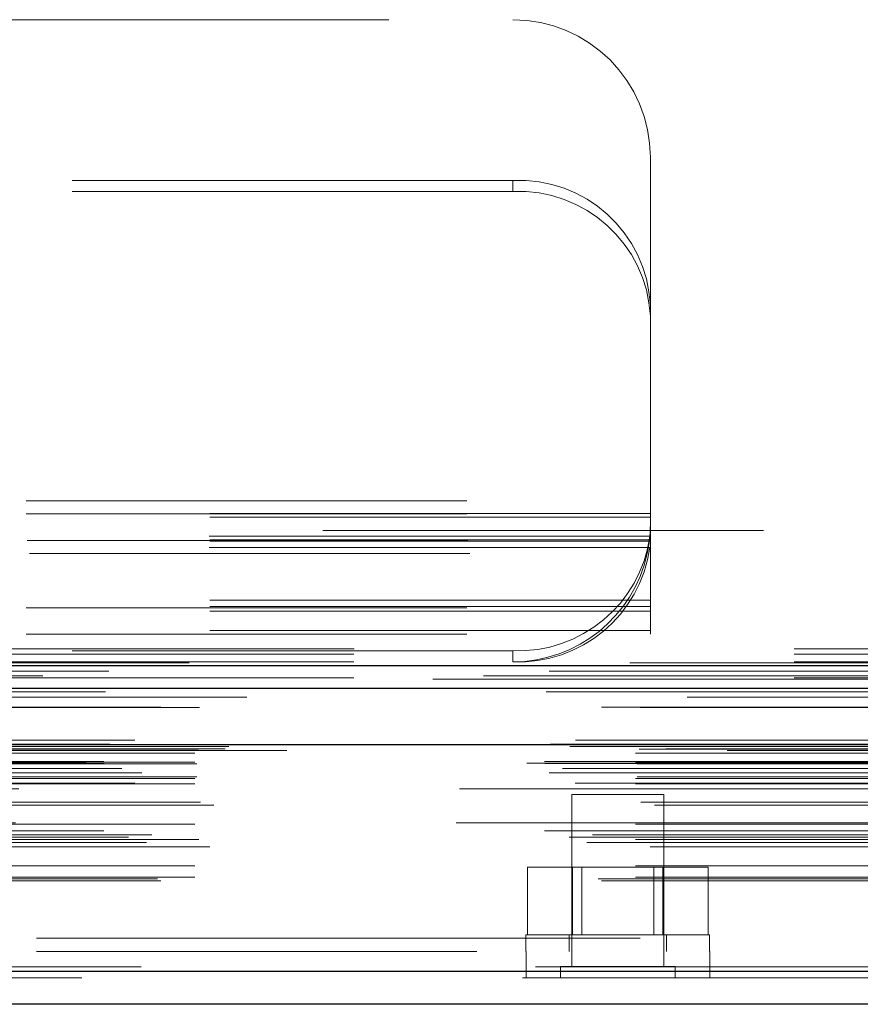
# Model space of a CAD drawing. Header units: inches. Extents: x 0.2 to 10.8, y 0.2 to 8.2.
# Tile 64 of 98: x 3.815 to 4.006, y 6.811 to 7.035. Entities that reach past the tile are written whole.
import ezdxf

# ---------------------------------------------------------------- set-up
doc = ezdxf.new("R2010")
doc.units = ezdxf.units.IN
doc.header["$MEASUREMENT"] = 0
doc.linetypes.add('HIDDEN', pattern=[0.07500000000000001, 0.05, -0.025])
doc.layers.add('SLD-0', color=179, linetype='Continuous')

msp = doc.modelspace()

# ---------------------------------------------------------------- linework, layer by layer
at = {"layer": 'SLD-0', "linetype": 'HIDDEN', "lineweight": 18}
for p, q in [((3.79910591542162, 7.034825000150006), (3.927251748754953, 7.034825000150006)), ((3.958501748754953, 6.970018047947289), (3.958501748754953, 7.003575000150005)), ((3.927251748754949, 6.998340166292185), (3.799105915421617, 6.998340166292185)), ((3.927251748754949, 6.99580445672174), (3.927251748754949, 6.998340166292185)), ((3.927251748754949, 6.99580445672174), (3.799105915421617, 6.99580445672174)), ((3.95850174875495, 6.970018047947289), (3.95850174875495, 6.967482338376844)), ((3.95850174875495, 6.900491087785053), (3.95850174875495, 6.967482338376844)), ((3.416835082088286, 6.925575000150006), (3.958501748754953, 6.925575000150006)), ((3.416835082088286, 6.925575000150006), (3.958501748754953, 6.925575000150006)), ((3.95850174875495, 6.922704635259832), (3.416835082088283, 6.922704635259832)), ((3.416835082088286, 6.922575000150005), (3.958501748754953, 6.922575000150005)), ((3.95850174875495, 6.921861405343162), (3.416835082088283, 6.921861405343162)), ((4.58416841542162, 6.918825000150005), (2.791168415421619, 6.918825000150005)), ((3.95850174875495, 6.916704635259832), (3.416835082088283, 6.916704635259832)), ((3.95850174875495, 6.916423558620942), (3.416835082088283, 6.916423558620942)), ((3.958394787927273, 6.917508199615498), (3.416942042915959, 6.917508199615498)), ((3.417050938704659, 6.916575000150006), (3.95828589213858, 6.916575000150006)), ((3.958394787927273, 6.914972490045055), (3.416942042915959, 6.914972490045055)), ((3.417554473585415, 6.913575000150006), (3.957782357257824, 6.913575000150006)), ((3.417554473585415, 6.913575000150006), (3.957782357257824, 6.913575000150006)), ((3.95850174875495, 6.903026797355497), (3.416835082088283, 6.903026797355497)), ((3.95850174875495, 6.901575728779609), (3.416835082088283, 6.901575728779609)), ((3.416835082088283, 6.901294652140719), (3.95850174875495, 6.901294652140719)), ((3.95850174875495, 6.900491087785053), (3.416835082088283, 6.900491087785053)), ((3.95850174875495, 6.895294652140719), (3.95850174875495, 6.900491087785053)), ((3.95850174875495, 6.896137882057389), (3.416835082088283, 6.896137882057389)), ((3.416835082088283, 6.895294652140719), (3.95850174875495, 6.895294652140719)), ((2.791168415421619, 6.891991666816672), (4.58416841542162, 6.891991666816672)), ((2.791168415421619, 6.891991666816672), (4.58416841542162, 6.891991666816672)), ((2.791244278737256, 6.891991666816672), (4.58409255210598, 6.891991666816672)), ((2.791244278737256, 6.891991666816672), (4.58409255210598, 6.891991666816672)), ((2.791244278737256, 6.891991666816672), (4.58409255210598, 6.891991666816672)), ((2.791244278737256, 6.891991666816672), (4.58409255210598, 6.891991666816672)), ((3.927251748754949, 6.891527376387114), (3.448085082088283, 6.891527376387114)), ((3.927251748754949, 6.891527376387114), (3.927251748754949, 6.888991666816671)), ((2.791168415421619, 6.89072381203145), (4.58416841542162, 6.89072381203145)), ((2.791168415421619, 6.888991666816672), (4.58416841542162, 6.888991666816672)), ((4.620636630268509, 6.885801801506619), (2.754658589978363, 6.885801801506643)), ((4.609113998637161, 6.885078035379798), (2.766178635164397, 6.885078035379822)), ((2.791168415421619, 6.88537347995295), (4.584168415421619, 6.885373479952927)), ((2.766888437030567, 6.880951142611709), (4.608407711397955, 6.880951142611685)), ((4.641493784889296, 6.871230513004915), (2.733802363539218, 6.871230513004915)), ((2.739245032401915, 6.870264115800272), (4.636051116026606, 6.870264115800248)), ((4.635841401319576, 6.870290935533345), (2.739454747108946, 6.87029093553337)), ((2.740208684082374, 6.869812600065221), (4.635087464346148, 6.869812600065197)), ((2.740208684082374, 6.869812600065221), (4.635087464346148, 6.869812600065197)), ((2.755945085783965, 6.869141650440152), (4.619351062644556, 6.869141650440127)), ((2.755945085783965, 6.869141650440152), (4.619351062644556, 6.869141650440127)), ((2.762024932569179, 6.869212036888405), (4.613271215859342, 6.869212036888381)), ((2.762024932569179, 6.869212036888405), (4.613271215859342, 6.869212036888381)), ((2.762797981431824, 6.86975925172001), (4.612498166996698, 6.869759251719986)), ((2.762797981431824, 6.86975925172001), (4.612498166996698, 6.869759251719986)), ((2.775967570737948, 6.868897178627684), (4.599384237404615, 6.868897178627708)), ((2.755111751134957, 6.868298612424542), (4.620184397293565, 6.868298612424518)), ((2.755111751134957, 6.868298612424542), (4.620184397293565, 6.868298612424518)), ((2.730426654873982, 6.865963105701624), (4.644869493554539, 6.865963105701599)), ((2.730426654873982, 6.865963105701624), (4.644869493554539, 6.865963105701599)), ((2.734472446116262, 6.866388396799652), (4.640823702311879, 6.866388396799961)), ((2.73456230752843, 6.865878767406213), (4.640733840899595, 6.865878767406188)), ((4.638533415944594, 6.86477452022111), (2.736801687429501, 6.864774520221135)), ((2.755111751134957, 6.866224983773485), (4.620184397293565, 6.866224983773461)), ((2.755111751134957, 6.866224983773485), (4.620184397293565, 6.866224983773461)), ((2.755528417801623, 6.865808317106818), (4.619767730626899, 6.865808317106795)), ((2.73549530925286, 6.863825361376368), (4.639800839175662, 6.863825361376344)), ((2.743042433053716, 6.863794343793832), (4.632253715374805, 6.863794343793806)), ((2.755111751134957, 6.862474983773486), (4.620184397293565, 6.862474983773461)), ((2.755111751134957, 6.862474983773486), (4.620184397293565, 6.862474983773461)), ((2.755528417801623, 6.862891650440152), (4.619767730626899, 6.862891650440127)), ((2.74146705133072, 6.861424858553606), (4.633823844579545, 6.861424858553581)), ((2.755111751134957, 6.861301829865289), (4.620184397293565, 6.861301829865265)), ((4.615156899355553, 6.860191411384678), (2.760133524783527, 6.860191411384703)), ((3.961523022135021, 6.858897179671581), (3.940689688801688, 6.858897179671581)), ((3.940689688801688, 6.858897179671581), (3.940689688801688, 6.81983467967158)), ((3.961523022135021, 6.81983467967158), (3.961523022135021, 6.858897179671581)), ((2.756374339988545, 6.857130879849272), (4.618944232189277, 6.857130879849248)), ((2.759406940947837, 6.856455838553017), (4.615889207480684, 6.856455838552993)), ((2.759406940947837, 6.856455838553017), (4.615889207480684, 6.856455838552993)), ((2.755111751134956, 6.852131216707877), (4.620184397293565, 6.852131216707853)), ((4.614419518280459, 6.852449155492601), (2.760885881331, 6.852449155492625)), ((2.740058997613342, 6.849150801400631), (4.635237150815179, 6.849150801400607)), ((4.634455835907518, 6.850609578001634), (2.740846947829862, 6.850609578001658)), ((2.745361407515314, 6.849735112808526), (4.629934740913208, 6.8497351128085)), ((2.744096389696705, 6.847982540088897), (4.631189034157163, 6.847982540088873)), ((2.755111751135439, 6.848686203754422), (4.620184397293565, 6.848686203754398)), ((2.756030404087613, 6.848679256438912), (4.619254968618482, 6.848679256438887)), ((2.758477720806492, 6.846959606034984), (4.616818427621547, 6.84695960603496)), ((2.755111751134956, 6.842651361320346), (4.620184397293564, 6.842651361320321)), ((3.930610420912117, 6.826980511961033), (3.930610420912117, 6.842397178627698)), ((3.940858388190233, 6.842397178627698), (3.930610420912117, 6.842397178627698)), ((3.940858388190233, 6.826980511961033), (3.940858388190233, 6.842397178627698)), ((3.961354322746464, 6.8423971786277), (3.940858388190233, 6.842397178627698)), ((3.942943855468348, 6.842397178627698), (3.942943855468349, 6.826980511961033)), ((3.959268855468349, 6.826980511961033), (3.959268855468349, 6.8423971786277)), ((3.961354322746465, 6.826980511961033), (3.961354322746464, 6.8423971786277)), ((3.971602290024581, 6.8423971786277), (3.961354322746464, 6.8423971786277)), ((3.971602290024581, 6.826980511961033), (3.971602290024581, 6.8423971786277)), ((2.755111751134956, 6.840118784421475), (4.620184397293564, 6.840118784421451)), ((2.755111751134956, 6.840118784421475), (4.620184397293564, 6.840118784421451)), ((2.746663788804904, 6.839718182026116), (4.628632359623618, 6.839718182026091)), ((2.747394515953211, 6.839285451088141), (4.627901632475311, 6.839285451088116)), ((3.971939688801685, 6.826980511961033), (3.930273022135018, 6.826980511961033)), ((3.930273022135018, 6.826980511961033), (3.930273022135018, 6.823230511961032)), ((3.940064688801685, 6.826980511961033), (3.940064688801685, 6.823230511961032)), ((3.962148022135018, 6.823230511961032), (3.962148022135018, 6.826980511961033)), ((3.971939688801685, 6.823230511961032), (3.971939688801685, 6.826980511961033)), ((2.819134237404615, 6.826230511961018), (4.556217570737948, 6.826230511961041)), ((2.819134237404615, 6.826230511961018), (4.556217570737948, 6.826230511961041)), ((4.556217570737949, 6.826230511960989), (2.819134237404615, 6.82623051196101)), ((4.556217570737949, 6.826230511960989), (2.819134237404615, 6.82623051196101)), ((2.819134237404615, 6.823230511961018), (4.556217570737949, 6.82323051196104)), ((3.930300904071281, 6.823230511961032), (3.930300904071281, 6.817230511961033)), ((3.971967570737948, 6.817230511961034), (3.971967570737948, 6.823230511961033)), ((4.632409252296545, 6.819709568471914), (2.742886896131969, 6.819709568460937)), ((2.74288689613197, 6.819709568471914), (4.632409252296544, 6.819709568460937)), ((3.964127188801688, 6.81983467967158), (3.938085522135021, 6.81983467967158)), ((3.938085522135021, 6.81983467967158), (3.938085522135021, 6.817230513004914)), ((3.964127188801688, 6.817230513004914), (3.964127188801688, 6.81983467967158)), ((2.74288689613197, 6.818667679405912), (4.632409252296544, 6.818667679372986)), ((4.629464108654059, 6.817230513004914), (2.745832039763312, 6.817230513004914))]:
    msp.add_line(p, q, dxfattribs=at)
at = {"layer": 'SLD-0', "linetype": 'Continuous', "lineweight": 25}
for p, q in [((2.791168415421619, 6.888188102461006), (4.58416841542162, 6.888188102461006)), ((2.791168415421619, 6.882991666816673), (4.58416841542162, 6.882991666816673)), ((4.641493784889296, 6.870188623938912), (2.733802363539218, 6.870188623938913)), ((4.632409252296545, 6.818667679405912), (2.742886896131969, 6.818667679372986)), ((4.629464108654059, 6.811230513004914), (2.745832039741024, 6.811230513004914))]:
    msp.add_line(p, q, dxfattribs=at)
at = {"layer": 'SLD-0', "linetype": 'HIDDEN', "lineweight": 18, "flags": 128}
for points in [[(4.653846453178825, 6.888809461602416), (3.702946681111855, 6.888809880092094), (2.721462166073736, 6.888809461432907)], [(4.6355532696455, 6.886918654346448), (3.702946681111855, 6.886919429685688), (2.73974717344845, 6.886918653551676)], [(4.609139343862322, 6.885077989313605), (3.702946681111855, 6.88507726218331), (2.766183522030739, 6.885077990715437)], [(2.734854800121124, 6.88222251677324), (3.60943439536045, 6.882225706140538), (4.640434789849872, 6.882222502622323)], [(2.734857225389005, 6.882222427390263), (3.727816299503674, 6.882222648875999), (4.640440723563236, 6.882222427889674)], [(2.747396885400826, 6.878682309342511), (3.672356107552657, 6.878681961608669), (4.627906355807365, 6.878682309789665)], [(2.75616353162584, 6.878664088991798), (3.672356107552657, 6.878664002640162), (4.619129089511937, 6.878664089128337)]]:
    msp.add_lwpolyline(points, dxfattribs=at)
at = {"layer": 'SLD-0', "linetype": 'HIDDEN', "lineweight": 18}
for centre, radius, start, end in [((3.927251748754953, 7.003575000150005), 0.03125000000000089, 0, 90), ((3.928647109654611, 6.968478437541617), 0.02989431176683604, 2.952140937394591, 92.67533670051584), ((3.928647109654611, 6.965942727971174), 0.02989431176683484, 2.952140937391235, 92.67533670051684), ((3.928493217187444, 6.921695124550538), 0.03019328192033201, 267.6434837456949, 352.0290646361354), ((3.928493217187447, 6.91915941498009), 0.03019328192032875, 267.6434837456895, 352.0290646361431), ((3.927251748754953, 6.920241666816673), 0.03125000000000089, 270.0000000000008, 347.6822340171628)]:
    msp.add_arc(centre, radius, start, end, dxfattribs=at)
msp.add_open_spline([(3.957782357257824, 6.913575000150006), (3.957917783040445, 6.914195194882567), (3.958031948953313, 6.914808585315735), (3.958221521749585, 6.916021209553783), (3.958297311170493, 6.916626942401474), (3.958409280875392, 6.917771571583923), (3.95844650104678, 6.918314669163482), (3.958492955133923, 6.919340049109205), (3.958501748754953, 6.919815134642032), (3.958501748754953, 6.920241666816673)], degree=3, knots=[0, 0, 0, 0, 0.25, 0.25, 0.5, 0.5, 0.75, 0.75, 1, 1, 1, 1], dxfattribs=at)

doc.saveas('drawing.dxf')
